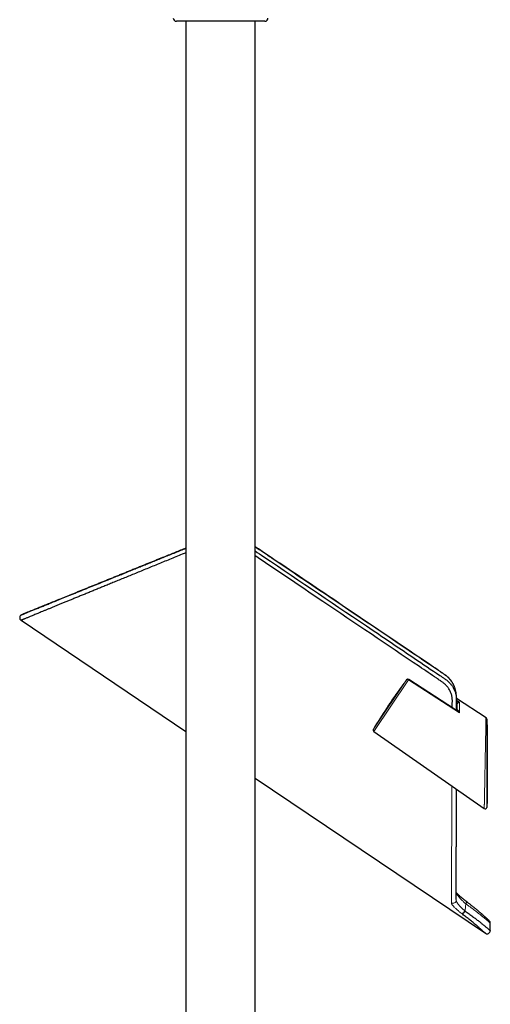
# Model space of a CAD drawing. Header units: millimetres. Extents: x 8 to 2236, y 12 to 2208.
# Tile 18 of 165: x 462 to 611, y 1285 to 1597. Entities that reach past the tile are written whole.
import ezdxf

# ---------------------------------------------------------------- set-up
doc = ezdxf.new("R2010")
doc.units = ezdxf.units.MM

msp = doc.modelspace()

# ---------------------------------------------------------------- linework, layer by layer
at = {"color": 7, "linetype": 'Continuous', "lineweight": 30}
for p, q in [((539.33, 1596.68), (511.33, 1596.68)), ((514.38, 1596.68), (514.38, 1048.66)), ((536.28, 1048.66), (536.28, 1596.68)), ((462.2, 1407.05), (514.38, 1371.85)), ((584.21, 1388.18), (584.2, 1388.17)), ((584.21, 1388.18), (584.2, 1388.17)), ((599.48, 1385.6), (599.49, 1385.58)), ((599.49, 1385.58), (599.49, 1385.59)), ((609.33, 1376.21), (599.97, 1382.29)), ((600.21, 1378.54), (600.21, 1380.44)), ((609.56, 1375.79), (609.56, 1347.82)), ((573.81, 1371.89), (608.77, 1347.41)), ((609.66, 1373.99), (609.56, 1373.87)), ((609.76, 1373.92), (609.66, 1373.99)), ((536.28, 1357.08), (609.12, 1307.95)), ((609.56, 1349.21), (609.76, 1349.07)), ((599.91, 1318.62), (599.91, 1318.63)), ((610.68, 1308.78), (610.68, 1311.2))]:
    msp.add_line(p, q, dxfattribs=at)
at = {"color": 252, "linetype": 'Continuous', "lineweight": 0}
for p, q in [((573.67, 1372.56), (584.2, 1388.17)), ((584.79, 1388.18), (573.81, 1371.89)), ((600.9, 1377.76), (584.79, 1388.18)), ((599.47, 1385.66), (599.48, 1385.6)), ((599.49, 1385.57), (599.49, 1385.58)), ((599.97, 1381.75), (600.97, 1381.1)), ((600.22, 1378.56), (600.22, 1378.6)), ((599.91, 1318.39), (599.91, 1318.62))]:
    msp.add_line(p, q, dxfattribs=at)
at = {"color": 7, "linetype": 'Continuous', "lineweight": 30, "flags": 128}
msp.add_lwpolyline([(600.13, 1378.42), (599.38, 1378.91), (584.88, 1388.3)], dxfattribs=at)
at = {"color": 252, "linetype": 'Continuous', "lineweight": 0, "flags": 128}
for points in [[(600.21, 1380.44), (600.2, 1380.47), (600.18, 1380.51), (600.15, 1380.54), (600.11, 1380.57), (600.06, 1380.6), (600, 1380.62), (599.97, 1380.63)], [(600.22, 1378.55), (600.22, 1378.56), (600.22, 1378.6)], [(603.04, 1318.08), (603.07, 1318.05), (603.1, 1318), (603.12, 1317.94), (603.12, 1317.86), (603.12, 1317.78), (603.1, 1317.69), (603.07, 1317.6), (603.03, 1317.5), (602.98, 1317.39), (602.92, 1317.28)]]:
    msp.add_lwpolyline(points, dxfattribs=at)
at = {"color": 7, "linetype": 'Continuous', "lineweight": 30}
for centre, radius, start, end in [((511.33, 1597.68), 1, 180, 270), ((539.33, 1597.68), 1, 270, 0), ((462.75, 1407.88), 1, 112.9695, 236.1456), ((584.6, 1387.88), 0.5, 57.0924, 142.721), ((761.83, 1258.93), 219.81, 146.8478, 148.872), ((609.06, 1375.79), 0.5, 0, 56.8919), ((574.09, 1372.3), 0.5, 148.872, 235), ((609.06, 1347.82), 0.5, 235.0152, 0), ((601.42, 1315.55), 1.38, 280.2839, 337.2444), ((609.68, 1311.19), 1, 0.23, 47.3049), ((609.68, 1308.78), 1, 235.8522, 0.0372)]:
    msp.add_arc(centre, radius, start, end, dxfattribs=at)
at = {"color": 252, "linetype": 'Continuous', "lineweight": 0}
for centre, radius, start, end in [((584.5, 1387.83), 0.453, 49.4729, 131.5324), ((587.86, 1386.22), 3.64, 145.1772, 147.4596), ((599.81, 1380.49), 0.425, 10.2795, 67.1178), ((598.91, 1318.44), 1, 236.7198, 357.3792)]:
    msp.add_arc(centre, radius, start, end, dxfattribs=at)
at = {"color": 7, "linetype": 'Continuous', "lineweight": 30}
for points, knots in [([(514.38, 1428.44), (513.98, 1428.28), (512.9, 1427.83), (511.17, 1427.13), (509.19, 1426.31), (507.23, 1425.51), (505.3, 1424.72), (503.4, 1423.95), (501.53, 1423.18), (499.7, 1422.43), (497.9, 1421.69), (496.16, 1420.98), (494.47, 1420.29), (492.84, 1419.62), (491.27, 1418.98), (489.78, 1418.37), (488.35, 1417.78), (486.97, 1417.22), (485.63, 1416.67), (484.33, 1416.13), (483.06, 1415.61), (481.82, 1415.11), (480.61, 1414.61), (479.43, 1414.13), (478.28, 1413.65), (477.16, 1413.19), (476.07, 1412.75), (475.01, 1412.31), (473.99, 1411.89), (473, 1411.49), (472.04, 1411.09), (471.12, 1410.71), (470.23, 1410.35), (469.39, 1410.01), (468.6, 1409.68), (467.86, 1409.38), (467.18, 1409.1), (466.53, 1408.83), (465.93, 1408.59), (465.37, 1408.36), (464.86, 1408.15), (464.39, 1407.95), (463.96, 1407.78), (463.59, 1407.62), (463.26, 1407.49), (462.97, 1407.37), (462.74, 1407.27), (462.55, 1407.2), (462.4, 1407.14), (462.29, 1407.09), (462.23, 1407.06), (462.19, 1407.05), (462.2, 1407.05), (462.2, 1407.05)], [0, 0, 0, 0, 0.013491, 0.036265, 0.059039, 0.081822, 0.104582, 0.127351, 0.150023, 0.172703, 0.19509, 0.217486, 0.239238, 0.260999, 0.281761, 0.302531, 0.322302, 0.34208, 0.361433, 0.38077, 0.400114, 0.419482, 0.438857, 0.458283, 0.477717, 0.497245, 0.516782, 0.536461, 0.556149, 0.576013, 0.595886, 0.615927, 0.635978, 0.656136, 0.676304, 0.695634, 0.714974, 0.734322, 0.75368, 0.773033, 0.792397, 0.811705, 0.831023, 0.850131, 0.869249, 0.887865, 0.906492, 0.924311, 0.942139, 0.959146, 0.976161, 0.992823, 1, 1, 1, 1]), ([(462.36, 1408.8), (462.36, 1408.8), (462.36, 1408.8), (462.39, 1408.81), (462.45, 1408.84), (462.55, 1408.88), (462.67, 1408.93), (462.83, 1408.99), (463.01, 1409.07), (463.25, 1409.16), (463.55, 1409.28), (463.92, 1409.43), (464.33, 1409.6), (464.8, 1409.79), (465.3, 1409.99), (465.82, 1410.21), (466.37, 1410.43), (466.96, 1410.67), (467.59, 1410.92), (468.22, 1411.18), (468.84, 1411.43), (469.45, 1411.68), (470.08, 1411.93), (470.74, 1412.2), (471.41, 1412.47), (472.17, 1412.78), (473.03, 1413.13), (473.98, 1413.51), (474.97, 1413.91), (475.99, 1414.33), (477.06, 1414.76), (478.17, 1415.21), (479.33, 1415.68), (480.52, 1416.16), (481.75, 1416.66), (482.94, 1417.14), (484.09, 1417.61), (485.19, 1418.05), (486.3, 1418.5), (487.44, 1418.96), (488.58, 1419.43), (489.85, 1419.94), (491.24, 1420.5), (492.76, 1421.12), (494.31, 1421.74), (495.88, 1422.38), (497.46, 1423.02), (499.04, 1423.66), (500.62, 1424.3), (502.23, 1424.95), (503.86, 1425.61), (505.51, 1426.27), (507.18, 1426.95), (508.87, 1427.64), (510.58, 1428.32), (512.29, 1429.02), (513.56, 1429.53), (514.26, 1429.81), (514.38, 1429.86)], [0, 0, 0, 0, 0.004587, 0.023582, 0.039548, 0.055516, 0.071482, 0.087182, 0.102883, 0.118583, 0.138636, 0.158697, 0.178762, 0.198824, 0.218877, 0.237228, 0.255586, 0.273946, 0.292303, 0.310655, 0.326059, 0.341464, 0.356868, 0.372053, 0.387238, 0.402423, 0.421603, 0.44079, 0.459978, 0.479165, 0.498345, 0.518103, 0.537866, 0.557632, 0.577396, 0.597154, 0.613726, 0.630299, 0.646871, 0.663229, 0.679588, 0.695946, 0.716491, 0.737041, 0.757594, 0.778144, 0.798689, 0.818405, 0.838124, 0.857843, 0.877559, 0.897368, 0.91718, 0.936992, 0.956802, 0.976307, 0.995815, 1, 1, 1, 1]), ([(514.38, 1429.89), (514.36, 1429.88), (514.07, 1429.76), (513.51, 1429.53), (512.68, 1429.2), (511.83, 1428.85), (510.96, 1428.5), (510.09, 1428.15), (509.22, 1427.8), (508.32, 1427.43), (507.39, 1427.06), (506.41, 1426.66), (505.37, 1426.24), (504.27, 1425.8), (503.15, 1425.34), (502.01, 1424.88), (500.84, 1424.4), (499.65, 1423.92), (498.45, 1423.44), (497.25, 1422.95), (496.06, 1422.47), (494.88, 1421.99), (493.68, 1421.51), (492.48, 1421.02), (491.27, 1420.53), (490.08, 1420.05), (488.91, 1419.57), (487.76, 1419.11), (486.61, 1418.64), (485.46, 1418.17), (484.32, 1417.71), (483.18, 1417.25), (482.05, 1416.79), (480.93, 1416.34), (479.82, 1415.89), (478.73, 1415.44), (477.66, 1415.01), (476.62, 1414.59), (475.59, 1414.17), (474.6, 1413.77), (473.64, 1413.38), (472.72, 1413.01), (471.83, 1412.64), (470.96, 1412.29), (470.12, 1411.95), (469.33, 1411.63), (468.59, 1411.33), (467.89, 1411.05), (467.23, 1410.78), (466.6, 1410.52), (466.03, 1410.29), (465.52, 1410.08), (465.05, 1409.9), (464.63, 1409.72), (464.23, 1409.56), (463.88, 1409.42), (463.56, 1409.29), (463.3, 1409.18), (463.08, 1409.09), (462.9, 1409.02), (462.76, 1408.97), (462.66, 1408.92), (462.6, 1408.9), (462.59, 1408.9), (462.59, 1408.89)], [0, 0, 0, 0, 0.00078, 0.009837, 0.019258, 0.029042, 0.039189, 0.049086, 0.059305, 0.069843, 0.080699, 0.091873, 0.104717, 0.117955, 0.131586, 0.145608, 0.160019, 0.174817, 0.189999, 0.205562, 0.220702, 0.236181, 0.251997, 0.268146, 0.284625, 0.301432, 0.317576, 0.334005, 0.350717, 0.36771, 0.384979, 0.402522, 0.420336, 0.438418, 0.456766, 0.475375, 0.493903, 0.512679, 0.531698, 0.55096, 0.569759, 0.588779, 0.608018, 0.627474, 0.647146, 0.667031, 0.685975, 0.705106, 0.724423, 0.743927, 0.763615, 0.781673, 0.799885, 0.818251, 0.836771, 0.855445, 0.874275, 0.893261, 0.910803, 0.928477, 0.946284, 0.964226, 0.982302, 1, 1, 1, 1]), ([(599.38, 1385.89), (599.36, 1385.96), (599.3, 1386.13), (599.19, 1386.38), (599.06, 1386.65), (598.92, 1386.92), (598.77, 1387.18), (598.61, 1387.44), (598.44, 1387.7), (598.25, 1387.95), (598.06, 1388.2), (597.86, 1388.44), (597.64, 1388.67), (597.42, 1388.9), (597.19, 1389.12), (596.95, 1389.33), (596.71, 1389.53), (596.45, 1389.73), (596.17, 1389.93), (595.85, 1390.16), (595.46, 1390.42), (594.91, 1390.78), (593.99, 1391.4), (582.94, 1398.85), (566.54, 1409.92), (548.16, 1422.32), (539.63, 1428.07), (536.73, 1430.03), (536.28, 1430.33)], [0, 0, 0, 0, 0.002977, 0.006985, 0.010999, 0.015007, 0.019001, 0.022986, 0.027021, 0.031086, 0.035174, 0.039279, 0.043393, 0.047508, 0.051615, 0.055712, 0.059729, 0.063868, 0.068341, 0.073293, 0.07904, 0.086555, 0.098824, 0.121634, 0.602199, 0.864534, 0.979305, 1, 1, 1, 1]), ([(536.28, 1428.99), (537.18, 1428.39), (549.62, 1419.99), (566.41, 1408.68), (584.99, 1396.14), (592.28, 1391.22), (595.49, 1389.05), (596.19, 1388.59), (596.78, 1388.17), (597.26, 1387.77), (597.69, 1387.37), (598.06, 1386.96), (598.39, 1386.57), (598.69, 1386.15), (598.95, 1385.72), (599.19, 1385.28), (599.4, 1384.83), (599.58, 1384.37), (599.72, 1383.9), (599.83, 1383.43), (599.91, 1382.92), (599.95, 1382.36), (599.97, 1381.76), (599.97, 1381.17), (599.95, 1380.57), (599.94, 1379.7), (599.95, 1379.02), (599.95, 1378.54)], [0, 0, 0, 0, 0.038318, 0.533611, 0.719448, 0.83512, 0.84617, 0.857217, 0.864668, 0.872127, 0.879574, 0.885756, 0.891959, 0.898169, 0.904371, 0.910553, 0.916742, 0.922955, 0.929175, 0.935386, 0.941574, 0.949424, 0.957278, 0.965144, 0.973015, 0.980878, 1, 1, 1, 1]), ([(598.66, 1379.38), (598.66, 1379.72), (598.66, 1380.44), (598.67, 1381.31), (598.67, 1381.96), (598.65, 1382.36), (598.6, 1382.76), (598.52, 1383.16), (598.41, 1383.6), (598.25, 1384.07), (598.03, 1384.57), (597.76, 1385.06), (597.49, 1385.49), (597.23, 1385.84), (596.99, 1386.13), (596.74, 1386.41), (596.47, 1386.68), (596.19, 1386.94), (595.88, 1387.2), (595.54, 1387.46), (595.18, 1387.71), (594.57, 1388.12), (592.25, 1389.68), (579.87, 1398.04), (561.96, 1410.11), (544.65, 1421.79), (537.53, 1426.6), (536.28, 1427.43)], [0, 0, 0, 0, 0.014106, 0.030177, 0.035553, 0.040929, 0.046298, 0.051715, 0.057157, 0.064109, 0.071113, 0.078272, 0.085485, 0.090143, 0.094802, 0.099518, 0.104234, 0.109, 0.11378, 0.1192, 0.124623, 0.130046, 0.146341, 0.227823, 0.682476, 0.944643, 1, 1, 1, 1]), ([(584.16, 1388.12), (584.09, 1388.02), (583.82, 1387.67), (583.36, 1387.07), (582.8, 1386.3), (582.32, 1385.65), (582.03, 1385.25), (581.92, 1385.1)], [0, 0, 0, 0, 0.095517, 0.348001, 0.600467, 0.852914, 1, 1, 1, 1]), ([(581.92, 1385.1), (581.78, 1384.91), (581.43, 1384.43), (580.88, 1383.66), (580.27, 1382.79), (579.67, 1381.92), (579.09, 1381.08), (578.54, 1380.26), (578.12, 1379.62), (577.87, 1379.24), (577.8, 1379.13)], [0, 0, 0, 0, 0.092839, 0.238019, 0.383199, 0.528478, 0.673756, 0.808282, 0.942807, 1, 1, 1, 1]), ([(599.97, 1378.53), (599.97, 1378.62), (599.97, 1378.87), (599.97, 1379.29), (599.97, 1379.75), (599.97, 1380.18), (599.97, 1380.58), (599.97, 1380.94), (599.97, 1381.26), (599.97, 1381.54), (599.97, 1381.8), (599.97, 1382.02), (599.97, 1382.22), (599.97, 1382.37), (599.97, 1382.48), (599.97, 1382.55), (599.97, 1382.61), (599.97, 1382.65), (599.97, 1382.68), (599.97, 1382.7), (599.97, 1382.73), (599.97, 1382.77), (599.97, 1382.83), (599.97, 1382.92), (599.96, 1383.02), (599.96, 1383.12), (599.95, 1383.24), (599.94, 1383.36), (599.93, 1383.46), (599.92, 1383.55), (599.91, 1383.65), (599.9, 1383.76), (599.88, 1383.89), (599.86, 1384.03), (599.84, 1384.19), (599.8, 1384.37), (599.76, 1384.56), (599.72, 1384.75), (599.68, 1384.92), (599.64, 1385.09), (599.59, 1385.25), (599.54, 1385.42), (599.51, 1385.53), (599.49, 1385.58)], [0, 0, 0, 0, 0.040366, 0.113653, 0.181941, 0.245226, 0.30351, 0.35679, 0.402633, 0.443989, 0.480859, 0.513243, 0.541141, 0.564773, 0.578248, 0.58866, 0.596751, 0.602769, 0.606703, 0.608217, 0.611028, 0.617051, 0.625671, 0.636467, 0.650232, 0.663988, 0.679247, 0.69654, 0.711432, 0.721032, 0.733219, 0.749864, 0.766999, 0.783933, 0.805487, 0.830772, 0.858955, 0.884795, 0.907683, 0.928636, 0.954429, 0.978402, 1, 1, 1, 1]), ([(600.21, 1378.73), (600.2, 1378.75), (600.19, 1378.79), (600.13, 1378.87), (600.05, 1378.94), (599.99, 1378.98), (599.97, 1379)], [0, 0, 0, 0, 0.287302, 0.574585, 0.864656, 1, 1, 1, 1]), ([(600.22, 1378.56), (600.22, 1378.56), (600.22, 1378.56), (600.21, 1378.55), (600.2, 1378.52), (600.17, 1378.5), (600.13, 1378.48), (600.09, 1378.47), (600.07, 1378.47), (600.07, 1378.47)], [0, 0, 0, 0, 0.0450404, 0.1436344, 0.2541322, 0.4438954, 0.6532107, 0.8364212, 1, 1, 1, 1]), ([(609.66, 1373.99), (609.66, 1373.99), (609.66, 1373.99), (609.66, 1373.97), (609.66, 1373.93), (609.66, 1373.85), (609.66, 1373.75), (609.66, 1373.61), (609.66, 1373.41), (609.66, 1373.17), (609.65, 1372.9), (609.65, 1372.61), (609.65, 1372.33), (609.65, 1372.07), (609.65, 1371.82), (609.65, 1371.56), (609.65, 1371.28), (609.65, 1371), (609.65, 1370.7), (609.65, 1370.39), (609.65, 1370.06), (609.65, 1369.71), (609.65, 1369.34), (609.65, 1368.96), (609.65, 1368.53), (609.65, 1368.07), (609.65, 1367.57), (609.65, 1367.05), (609.65, 1366.53), (609.65, 1366), (609.65, 1365.46), (609.65, 1364.92), (609.64, 1364.37), (609.64, 1363.82), (609.64, 1363.26), (609.63, 1362.7), (609.63, 1362.14), (609.63, 1361.58), (609.62, 1361.02), (609.62, 1360.46), (609.62, 1359.9), (609.62, 1359.35), (609.62, 1358.79), (609.61, 1358.25), (609.61, 1357.7), (609.6, 1357.16), (609.6, 1356.64), (609.59, 1356.14), (609.59, 1355.65), (609.58, 1355.17), (609.57, 1354.72), (609.56, 1354.37), (609.56, 1354.18), (609.56, 1354.13)], [0, 0, 0, 0, 0.003396, 0.022754, 0.042174, 0.06167, 0.081227, 0.100851, 0.126344, 0.151963, 0.174591, 0.197301, 0.218465, 0.234102, 0.249762, 0.265465, 0.28119, 0.296966, 0.312763, 0.328602, 0.34446, 0.36207, 0.379731, 0.397417, 0.415152, 0.436742, 0.458372, 0.48008, 0.501827, 0.523413, 0.545036, 0.566728, 0.588454, 0.610039, 0.631658, 0.653342, 0.67506, 0.696628, 0.718229, 0.739823, 0.761448, 0.783123, 0.804831, 0.826418, 0.848039, 0.869731, 0.891461, 0.911967, 0.932508, 0.953085, 0.9737, 0.992884, 1, 1, 1, 1]), ([(609.76, 1349.07), (609.76, 1349.07), (609.76, 1349.08), (609.76, 1349.12), (609.76, 1349.19), (609.76, 1349.29), (609.76, 1349.41), (609.76, 1349.56), (609.76, 1349.73), (609.76, 1349.93), (609.76, 1350.15), (609.76, 1350.39), (609.76, 1350.65), (609.76, 1350.92), (609.76, 1351.19), (609.76, 1351.45), (609.76, 1351.72), (609.76, 1352), (609.76, 1352.3), (609.76, 1352.6), (609.76, 1352.92), (609.76, 1353.3), (609.76, 1353.77), (609.76, 1354.37), (609.76, 1354.99), (609.76, 1355.63), (609.76, 1356.28), (609.76, 1356.9), (609.76, 1357.49), (609.76, 1358), (609.76, 1358.52), (609.76, 1359.09), (609.76, 1359.7), (609.76, 1360.4), (609.76, 1361.11), (609.76, 1361.81), (609.76, 1362.52), (609.76, 1363.22), (609.76, 1363.92), (609.76, 1364.62), (609.76, 1365.3), (609.76, 1365.98), (609.76, 1366.65), (609.76, 1367.3), (609.76, 1367.94), (609.76, 1368.56), (609.76, 1369.15), (609.76, 1369.7), (609.76, 1370.21), (609.76, 1370.66), (609.76, 1371.06), (609.76, 1371.37), (609.76, 1371.66), (609.76, 1371.94), (609.76, 1372.19), (609.76, 1372.43), (609.76, 1372.65), (609.76, 1372.87), (609.76, 1373.08), (609.76, 1373.28), (609.76, 1373.45), (609.76, 1373.58), (609.76, 1373.69), (609.76, 1373.78), (609.76, 1373.84), (609.76, 1373.89), (609.76, 1373.91), (609.76, 1373.93), (609.76, 1373.92), (609.76, 1373.92)], [0, 0, 0, 0, 0.013674, 0.02739, 0.041151, 0.054969, 0.068832, 0.082736, 0.096392, 0.110084, 0.123822, 0.137596, 0.151413, 0.165264, 0.176549, 0.187852, 0.199175, 0.210513, 0.221797, 0.233095, 0.24441, 0.25574, 0.274028, 0.29237, 0.314461, 0.332747, 0.351078, 0.373145, 0.387769, 0.402413, 0.4171, 0.431806, 0.450088, 0.468408, 0.490452, 0.508733, 0.527052, 0.549094, 0.567376, 0.585697, 0.607744, 0.626028, 0.644355, 0.666411, 0.684697, 0.70303, 0.725108, 0.742052, 0.759039, 0.779487, 0.791996, 0.804524, 0.81708, 0.829658, 0.841283, 0.852928, 0.864598, 0.876288, 0.890993, 0.904855, 0.918756, 0.930863, 0.942998, 0.954227, 0.965478, 0.976213, 0.986969, 0.99775, 1, 1, 1, 1]), ([(599.91, 1318.63), (599.91, 1318.74), (599.91, 1319.02), (599.91, 1319.49), (599.91, 1320.05), (599.91, 1320.66), (599.91, 1321.3), (599.92, 1321.98), (599.92, 1322.7), (599.92, 1323.47), (599.92, 1324.28), (599.92, 1325.14), (599.92, 1326.04), (599.92, 1326.99), (599.92, 1327.98), (599.93, 1329.01), (599.93, 1330.07), (599.93, 1331.16), (599.93, 1332.3), (599.93, 1333.52), (599.93, 1334.85), (599.94, 1336.28), (599.94, 1337.76), (599.94, 1339.28), (599.94, 1340.85), (599.94, 1342.44), (599.94, 1344.08), (599.95, 1345.75), (599.95, 1347.48), (599.95, 1349.26), (599.95, 1351.09), (599.95, 1352.53), (599.95, 1353.37), (599.95, 1353.58)], [0, 0, 0, 0, 0.022708, 0.05319, 0.083762, 0.114425, 0.145181, 0.175481, 0.205873, 0.236361, 0.266946, 0.298189, 0.329537, 0.360988, 0.392545, 0.424207, 0.455406, 0.486706, 0.518108, 0.54961, 0.585656, 0.621831, 0.658136, 0.694568, 0.731126, 0.767151, 0.80329, 0.839542, 0.875902, 0.913113, 0.950428, 0.987844, 1, 1, 1, 1]), ([(603.04, 1318.08), (603.02, 1318.09), (602.92, 1318.17), (602.74, 1318.31), (602.51, 1318.49), (602.29, 1318.67), (602.07, 1318.84), (601.86, 1319.02), (601.66, 1319.19), (601.46, 1319.36), (601.27, 1319.52), (601.09, 1319.69), (600.92, 1319.85), (600.75, 1320), (600.59, 1320.16), (600.44, 1320.3), (600.31, 1320.44), (600.18, 1320.58), (600.07, 1320.7), (599.98, 1320.81), (599.93, 1320.86), (599.91, 1320.89)], [0, 0, 0, 0, 0.015882, 0.071583, 0.127468, 0.183522, 0.239695, 0.29592, 0.352225, 0.408636, 0.465171, 0.521844, 0.578664, 0.635633, 0.69269, 0.749631, 0.805586, 0.86064, 0.914721, 0.967756, 1, 1, 1, 1]), ([(610.36, 1311.93), (610.35, 1311.93), (610.35, 1311.93), (610.35, 1311.94), (610.33, 1311.95), (610.3, 1311.98), (610.26, 1312.01), (610.22, 1312.05), (610.16, 1312.11), (610.1, 1312.16), (610.02, 1312.23), (609.94, 1312.31), (609.85, 1312.39), (609.75, 1312.48), (609.64, 1312.58), (609.52, 1312.69), (609.39, 1312.8), (609.26, 1312.92), (609.11, 1313.05), (608.95, 1313.19), (608.79, 1313.34), (608.62, 1313.49), (608.44, 1313.65), (608.25, 1313.81), (608.06, 1313.98), (607.85, 1314.16), (607.64, 1314.34), (607.42, 1314.53), (607.19, 1314.72), (606.96, 1314.92), (606.71, 1315.13), (606.46, 1315.34), (606.21, 1315.55), (605.94, 1315.77), (605.67, 1315.99), (605.39, 1316.22), (605.11, 1316.45), (604.82, 1316.68), (604.53, 1316.92), (604.23, 1317.16), (603.92, 1317.4), (603.6, 1317.64), (603.31, 1317.87), (603.12, 1318.02), (603.04, 1318.08)], [0, 0, 0, 0, 0.012682, 0.034625, 0.058913, 0.083312, 0.10779, 0.132303, 0.156795, 0.181214, 0.205514, 0.229662, 0.253826, 0.278041, 0.30226, 0.326495, 0.350759, 0.375072, 0.399458, 0.42394, 0.448439, 0.472757, 0.497029, 0.521266, 0.545495, 0.569739, 0.594019, 0.61836, 0.642792, 0.667042, 0.691261, 0.715577, 0.739949, 0.764335, 0.788682, 0.812948, 0.837093, 0.861092, 0.885084, 0.909225, 0.933442, 0.957699, 0.981956, 1, 1, 1, 1]), ([(609.12, 1307.95), (609.11, 1307.95), (609.11, 1307.96), (609.06, 1308.01), (608.97, 1308.09), (608.84, 1308.21), (608.67, 1308.36), (608.46, 1308.55), (608.26, 1308.73), (608.07, 1308.9), (607.92, 1309.03), (607.76, 1309.18), (607.59, 1309.33), (607.4, 1309.49), (607.21, 1309.66), (607.01, 1309.84), (606.74, 1310.07), (606.39, 1310.37), (605.95, 1310.74), (605.48, 1311.14), (604.98, 1311.56), (604.45, 1311.99), (603.91, 1312.43), (603.37, 1312.87), (602.82, 1313.3), (602.25, 1313.74), (601.86, 1314.04), (601.66, 1314.19)], [0, 0, 0, 0, 0.043885, 0.092311, 0.141028, 0.189897, 0.23906, 0.288382, 0.33786, 0.36366, 0.38946, 0.415353, 0.441245, 0.467237, 0.493228, 0.519315, 0.545401, 0.592026, 0.638922, 0.685961, 0.733276, 0.78074, 0.828352, 0.871088, 0.913936, 0.956909, 1, 1, 1, 1]), ([(602.69, 1315.01), (602.9, 1314.86), (603.33, 1314.56), (603.95, 1314.12), (604.54, 1313.7), (605.09, 1313.29), (605.62, 1312.89), (606.11, 1312.52), (606.58, 1312.15), (607.03, 1311.81), (607.45, 1311.47), (607.85, 1311.15), (608.25, 1310.83), (608.64, 1310.51), (609.02, 1310.19), (609.37, 1309.9), (609.67, 1309.65), (609.94, 1309.42), (610.17, 1309.22), (610.35, 1309.06), (610.49, 1308.94), (610.6, 1308.85), (610.66, 1308.8), (610.68, 1308.77), (610.68, 1308.78), (610.68, 1308.78)], [0, 0, 0, 0, 0.043735, 0.087596, 0.130172, 0.17286, 0.21391, 0.255058, 0.295528, 0.336078, 0.37672, 0.417453, 0.458277, 0.506965, 0.555808, 0.604875, 0.654097, 0.703551, 0.753164, 0.801805, 0.850598, 0.899614, 0.948786, 0.99819, 1, 1, 1, 1]), ([(610.67, 1311.2), (610.67, 1311.2), (610.68, 1311.19), (610.67, 1311.19), (610.67, 1311.2)], [0, 0, 0, 0, 0.28582, 1, 1, 1, 1])]:
    msp.add_open_spline(points, degree=3, knots=knots, dxfattribs=at)
at = {"color": 252, "linetype": 'Continuous', "lineweight": 0}
for points, knots in [([(599.49, 1385.59), (599.46, 1385.68), (599.38, 1385.93), (599.22, 1386.31), (599.01, 1386.75), (598.76, 1387.18), (598.47, 1387.63), (598.12, 1388.1), (597.7, 1388.57), (597.25, 1389.01), (596.76, 1389.42), (596.25, 1389.81), (595.72, 1390.18), (595.18, 1390.53), (592.68, 1392.2), (579.05, 1401.44), (561.32, 1413.37), (544, 1425.05), (538.02, 1429.08), (536.28, 1430.26)], [0, 0, 0, 0, 0.00395, 0.010537, 0.017132, 0.02372, 0.030285, 0.038485, 0.046713, 0.054939, 0.063138, 0.071391, 0.079653, 0.087925, 0.096193, 0.19552, 0.722111, 0.91926, 1, 1, 1, 1]), ([(584.2, 1388.17), (583.97, 1387.87), (583.51, 1387.26), (582.83, 1386.35), (582.3, 1385.63), (582, 1385.21), (581.92, 1385.1)], [0, 0, 0, 0, 0.295712, 0.591425, 0.887351, 1, 1, 1, 1]), ([(599.8, 1383.55), (599.79, 1383.7), (599.78, 1384.01), (599.74, 1384.47), (599.66, 1384.94), (599.59, 1385.29), (599.53, 1385.47), (599.51, 1385.5)], [0, 0, 0, 0, 0.229191, 0.470734, 0.711342, 0.951645, 1, 1, 1, 1]), ([(599.97, 1381.06), (599.98, 1381.06), (600, 1381.09), (600.05, 1381.12), (600.12, 1381.16), (600.2, 1381.19), (600.3, 1381.21), (600.45, 1381.22), (600.61, 1381.21), (600.8, 1381.17), (600.91, 1381.13), (600.97, 1381.1), (600.97, 1381.1)], [0, 0, 0, 0, 0.012621, 0.093897, 0.159193, 0.224617, 0.332059, 0.439741, 0.627987, 0.816586, 0.994228, 1, 1, 1, 1]), ([(600.97, 1381.1), (600.97, 1381.1), (600.93, 1381.1), (600.85, 1381.09), (600.73, 1381.04), (600.63, 1380.99), (600.56, 1380.94), (600.49, 1380.89), (600.42, 1380.83), (600.35, 1380.75), (600.28, 1380.66), (600.25, 1380.6), (600.23, 1380.57), (600.23, 1380.56)], [0, 0, 0, 0, 0.004969, 0.198772, 0.398113, 0.487299, 0.577633, 0.653383, 0.730892, 0.822293, 0.898723, 0.975442, 1, 1, 1, 1]), ([(600.97, 1381.1), (600.97, 1381.05), (600.96, 1380.94), (600.96, 1380.73), (600.95, 1380.48), (600.95, 1380.18), (600.94, 1379.85), (600.93, 1379.49), (600.93, 1379.09), (600.92, 1378.67), (600.91, 1378.23), (600.9, 1377.92), (600.9, 1377.76)], [0, 0, 0, 0, 0.082774, 0.165733, 0.268152, 0.370654, 0.473081, 0.578336, 0.68367, 0.788934, 0.894334, 1, 1, 1, 1]), ([(600.9, 1377.76), (600.9, 1377.76), (600.83, 1377.84), (600.68, 1377.98), (600.48, 1378.16), (600.29, 1378.31), (600.18, 1378.39), (600.13, 1378.42)], [0, 0, 0, 0, 0.005688, 0.298576, 0.591399, 0.807041, 1, 1, 1, 1]), ([(600.23, 1380.56), (600.22, 1380.54), (600.21, 1380.5), (600.21, 1380.46), (600.21, 1380.44)], [0, 0, 0, 0, 0.492865, 1, 1, 1, 1]), ([(600.22, 1378.6), (600.23, 1378.62), (600.24, 1378.65), (600.27, 1378.69), (600.31, 1378.71), (600.37, 1378.7), (600.42, 1378.66), (600.49, 1378.59), (600.56, 1378.5), (600.63, 1378.39), (600.7, 1378.26), (600.77, 1378.11), (600.83, 1377.95), (600.88, 1377.82), (600.9, 1377.76), (600.9, 1377.76)], [0, 0, 0, 0, 0.032491, 0.065051, 0.105486, 0.173247, 0.244831, 0.317987, 0.422862, 0.528773, 0.636848, 0.745374, 0.870803, 0.996689, 1, 1, 1, 1]), ([(608.77, 1347.41), (608.77, 1347.41), (608.77, 1347.42), (608.77, 1347.45), (608.77, 1347.51), (608.77, 1347.58), (608.77, 1347.66), (608.78, 1347.77), (608.78, 1347.89), (608.78, 1348.03), (608.78, 1348.19), (608.79, 1348.37), (608.79, 1348.56), (608.79, 1348.76), (608.8, 1348.98), (608.8, 1349.21), (608.81, 1349.45), (608.81, 1349.71), (608.82, 1349.99), (608.82, 1350.28), (608.83, 1350.6), (608.84, 1350.95), (608.84, 1351.31), (608.85, 1351.68), (608.86, 1352.06), (608.87, 1352.46), (608.87, 1352.86), (608.88, 1353.35), (608.89, 1353.93), (608.91, 1354.6), (608.92, 1355.29), (608.93, 1355.99), (608.95, 1356.71), (608.96, 1357.47), (608.98, 1358.28), (608.99, 1359.14), (609.01, 1360), (609.03, 1360.87), (609.04, 1361.75), (609.06, 1362.57), (609.08, 1363.33), (609.09, 1364.04), (609.1, 1364.74), (609.12, 1365.44), (609.13, 1366.14), (609.14, 1366.83), (609.16, 1367.51), (609.17, 1368.18), (609.18, 1368.82), (609.19, 1369.45), (609.21, 1370.06), (609.22, 1370.65), (609.23, 1371.23), (609.24, 1371.8), (609.25, 1372.34), (609.26, 1372.8), (609.27, 1373.19), (609.27, 1373.51), (609.28, 1373.83), (609.29, 1374.12), (609.29, 1374.41), (609.3, 1374.67), (609.3, 1374.92), (609.31, 1375.14), (609.31, 1375.35), (609.31, 1375.54), (609.32, 1375.7), (609.32, 1375.84), (609.32, 1375.97), (609.33, 1376.06), (609.33, 1376.14), (609.33, 1376.19), (609.33, 1376.21), (609.33, 1376.21), (609.33, 1376.21)], [0, 0, 0, 0, 0.011993, 0.024015, 0.034349, 0.044702, 0.055119, 0.065535, 0.076025, 0.086515, 0.097067, 0.107637, 0.117957, 0.128292, 0.13868, 0.149069, 0.159515, 0.169962, 0.180457, 0.190965, 0.202631, 0.214313, 0.226053, 0.237794, 0.249597, 0.2614, 0.273255, 0.285125, 0.303149, 0.32122, 0.33934, 0.357503, 0.375713, 0.393963, 0.41474, 0.435573, 0.456469, 0.477419, 0.498431, 0.519499, 0.536497, 0.553525, 0.570608, 0.587722, 0.604903, 0.622116, 0.639388, 0.656696, 0.673365, 0.690069, 0.70684, 0.723648, 0.740541, 0.757477, 0.77449, 0.791551, 0.803271, 0.815009, 0.826811, 0.838613, 0.850495, 0.862378, 0.874337, 0.88632, 0.898066, 0.909836, 0.921693, 0.933549, 0.945512, 0.957474, 0.969536, 0.981627, 0.992159, 1, 1, 1, 1]), ([(598.36, 1317.6), (598.36, 1317.77), (598.36, 1318.12), (598.37, 1318.7), (598.37, 1319.32), (598.37, 1320), (598.38, 1320.73), (598.38, 1321.52), (598.39, 1322.35), (598.39, 1323.23), (598.4, 1324.16), (598.4, 1325.14), (598.41, 1326.17), (598.41, 1327.25), (598.42, 1328.36), (598.42, 1329.53), (598.43, 1330.73), (598.44, 1331.98), (598.44, 1333.26), (598.45, 1334.61), (598.46, 1336.02), (598.46, 1337.49), (598.47, 1339), (598.48, 1340.55), (598.49, 1342.08), (598.5, 1343.59), (598.5, 1345.05), (598.51, 1346.55), (598.52, 1348.08), (598.52, 1349.63), (598.53, 1351.21), (598.54, 1352.83), (598.55, 1353.94), (598.55, 1354.53), (598.55, 1354.56)], [0, 0, 0, 0, 0.031955, 0.063918, 0.095882, 0.127837, 0.16007, 0.192312, 0.224554, 0.256787, 0.28941, 0.322044, 0.354683, 0.387319, 0.419942, 0.452559, 0.485187, 0.517819, 0.550448, 0.583066, 0.6173, 0.651546, 0.685796, 0.720042, 0.754277, 0.784667, 0.815064, 0.845464, 0.875862, 0.906252, 0.936882, 0.967518, 0.998156, 1, 1, 1, 1]), ([(599.94, 1353.59), (599.94, 1353.53), (599.94, 1352.99), (599.94, 1352), (599.94, 1350.61), (599.94, 1349.24), (599.94, 1347.89), (599.94, 1346.57), (599.94, 1345.27), (599.93, 1343.91), (599.93, 1342.51), (599.93, 1341.09), (599.93, 1339.74), (599.93, 1338.44), (599.93, 1337.22), (599.93, 1336.08), (599.93, 1335.04), (599.93, 1334.1), (599.93, 1333.28), (599.92, 1332.52), (599.92, 1331.82), (599.92, 1331.13), (599.92, 1330.46), (599.92, 1329.8), (599.92, 1329.15), (599.92, 1328.51), (599.92, 1327.89), (599.92, 1327.27), (599.92, 1326.67), (599.92, 1326.09), (599.92, 1325.52), (599.92, 1324.96), (599.92, 1324.42), (599.92, 1323.89), (599.91, 1323.38), (599.91, 1322.88), (599.91, 1322.4), (599.91, 1321.94), (599.91, 1321.42), (599.91, 1320.85), (599.91, 1320.27), (599.91, 1319.74), (599.91, 1319.26), (599.91, 1318.81), (599.91, 1318.53), (599.91, 1318.39)], [0, 0, 0, 0, 0.003571, 0.031238, 0.05891, 0.086689, 0.114475, 0.14189, 0.169306, 0.196721, 0.230142, 0.261339, 0.292156, 0.322984, 0.352131, 0.379633, 0.407135, 0.429658, 0.45218, 0.471217, 0.490254, 0.509158, 0.528063, 0.547055, 0.566048, 0.58516, 0.604271, 0.623471, 0.642671, 0.661937, 0.681203, 0.700524, 0.719845, 0.739212, 0.75858, 0.777981, 0.797382, 0.816803, 0.836225, 0.865025, 0.893824, 0.920138, 0.946451, 0.973225, 1, 1, 1, 1]), ([(602.92, 1317.28), (602.84, 1317.36), (602.67, 1317.51), (602.42, 1317.74), (602.18, 1317.96), (601.94, 1318.19), (601.72, 1318.41), (601.5, 1318.64), (601.29, 1318.86), (601.09, 1319.08), (600.91, 1319.29), (600.73, 1319.49), (600.57, 1319.69), (600.42, 1319.89), (600.27, 1320.09), (600.14, 1320.28), (600.02, 1320.46), (599.95, 1320.58), (599.91, 1320.63)], [0, 0, 0, 0, 0.061873, 0.123747, 0.186092, 0.248436, 0.312171, 0.375907, 0.440081, 0.504255, 0.566055, 0.627856, 0.690008, 0.75216, 0.81541, 0.87866, 0.942298, 1, 1, 1, 1]), ([(601.66, 1314.19), (601.51, 1314.31), (601.19, 1314.55), (600.8, 1314.87), (600.47, 1315.14), (600.19, 1315.38), (599.9, 1315.64), (599.59, 1315.92), (599.31, 1316.19), (599.1, 1316.41), (598.93, 1316.6), (598.78, 1316.78), (598.65, 1316.94), (598.55, 1317.09), (598.47, 1317.24), (598.41, 1317.37), (598.37, 1317.49), (598.36, 1317.57), (598.36, 1317.6)], [0, 0, 0, 0, 0.082055, 0.16411, 0.220409, 0.276753, 0.333052, 0.415096, 0.49714, 0.553412, 0.609729, 0.665999, 0.720739, 0.775523, 0.830259, 0.886824, 0.943443, 1, 1, 1, 1]), ([(599.91, 1318.39), (599.91, 1318.34), (599.92, 1318.23), (599.98, 1318.04), (600.08, 1317.82), (600.22, 1317.58), (600.4, 1317.33), (600.6, 1317.06), (600.84, 1316.78), (601.1, 1316.5), (601.37, 1316.22), (601.66, 1315.93), (601.97, 1315.64), (602.32, 1315.33), (602.56, 1315.12), (602.69, 1315.01)], [0, 0, 0, 0, 0.077747, 0.156138, 0.236385, 0.317204, 0.395161, 0.473586, 0.552713, 0.632794, 0.703277, 0.77376, 0.848272, 0.922783, 1, 1, 1, 1]), ([(602.92, 1317.28), (602.91, 1317.09), (602.89, 1316.71), (602.83, 1316.15), (602.77, 1315.58), (602.72, 1315.2), (602.69, 1315.01)], [0, 0, 0, 0, 0.249535, 0.499253, 0.749531, 1, 1, 1, 1]), ([(610.67, 1311.2), (610.67, 1311.2), (610.67, 1311.2), (610.63, 1311.24), (610.54, 1311.31), (610.41, 1311.43), (610.24, 1311.58), (610.03, 1311.76), (609.78, 1311.97), (609.49, 1312.22), (609.16, 1312.49), (608.81, 1312.79), (608.44, 1313.1), (608.05, 1313.41), (607.64, 1313.74), (607.22, 1314.08), (606.77, 1314.43), (606.31, 1314.79), (605.88, 1315.12), (605.5, 1315.41), (605.16, 1315.67), (604.81, 1315.93), (604.45, 1316.19), (604.08, 1316.46), (603.7, 1316.73), (603.32, 1317), (603.05, 1317.19), (602.92, 1317.28)], [0, 0, 0, 0, 0.032895, 0.082825, 0.132991, 0.183319, 0.232608, 0.28205, 0.331708, 0.381521, 0.43155, 0.481739, 0.526085, 0.570543, 0.613679, 0.656917, 0.698481, 0.740139, 0.781104, 0.808282, 0.835486, 0.86279, 0.890093, 0.91751, 0.944927, 0.972449, 1, 1, 1, 1])]:
    msp.add_open_spline(points, degree=3, knots=knots, dxfattribs=at)

doc.saveas('drawing.dxf')
